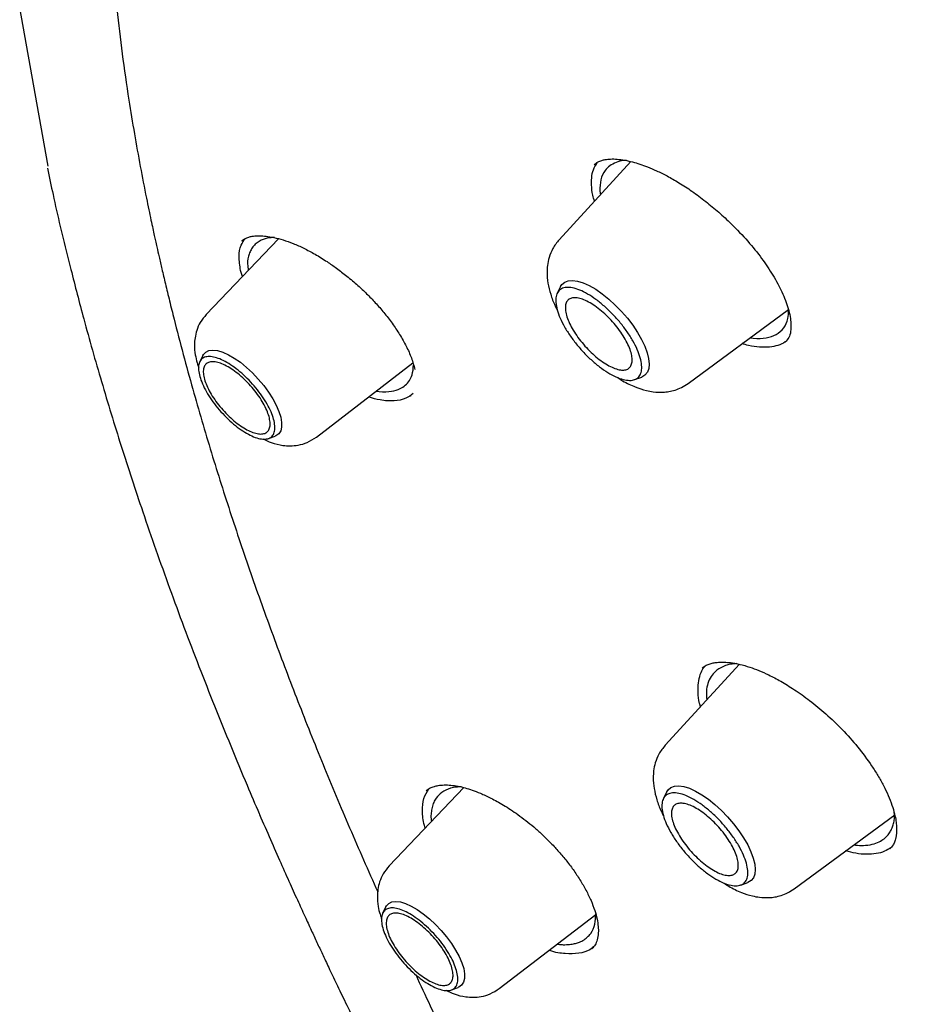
# Model space of a CAD drawing. Header units: millimetres. Extents: x 8 to 1918, y 12 to 2737.
# Tile 30 of 117: x 1578 to 1592, y 998 to 1013. Entities that reach past the tile are written whole.
import ezdxf

# ---------------------------------------------------------------- set-up
doc = ezdxf.new("R2010")
doc.units = ezdxf.units.MM

msp = doc.modelspace()

# ---------------------------------------------------------------- linework, layer by layer
at = {"color": 7, "linetype": 'Continuous', "lineweight": 30}
for p, q in [((1578.808, 1010.62), (1578.37, 1013.078)), ((1587.74, 1010.691), (1586.638, 1009.494)), ((1587.18, 1010.642), (1587.185, 1010.646)), ((1587.262, 1010.237), (1587.272, 1010.182)), ((1582.339, 1009.509), (1581.23, 1008.35)), ((1581.775, 1009.473), (1581.795, 1009.486)), ((1581.786, 1008.931), (1581.756, 1009.025)), ((1586.661, 1008.778), (1586.609, 1008.673)), ((1588.615, 1007.291), (1590.153, 1008.427)), ((1590.104, 1007.93), (1590.1, 1007.926)), ((1581.179, 1007.72), (1581.131, 1007.624)), ((1582.918, 1006.469), (1584.398, 1007.606)), ((1587.795, 1007.351), (1587.905, 1007.391)), ((1584.364, 1007.105), (1584.36, 1007.102)), ((1584.364, 1007.101), (1584.362, 1007.098)), ((1582.185, 1006.449), (1582.287, 1006.486)), ((1589.405, 1002.99), (1588.265, 1001.751)), ((1585.18, 1001.101), (1584.034, 999.903)), ((1588.288, 1001.035), (1588.236, 1000.93)), ((1590.241, 999.548), (1591.782, 1000.686)), ((1589.422, 999.608), (1589.532, 999.648)), ((1583.982, 999.273), (1583.934, 999.177)), ((1585.722, 998.022), (1587.201, 999.159)), ((1587.142, 998.643), (1587.134, 998.636)), ((1584.989, 998.002), (1585.09, 998.039))]:
    msp.add_line(p, q, dxfattribs=at)
at = {"color": 7, "linetype": 'Continuous', "lineweight": 30, "flags": 128}
for points in [[(1586.661, 1008.778), (1586.682, 1008.81), (1586.724, 1008.846), (1586.779, 1008.866), (1586.846, 1008.871), (1586.923, 1008.86), (1587.009, 1008.833), (1587.101, 1008.791), (1587.199, 1008.735), (1587.299, 1008.665), (1587.4, 1008.585), (1587.499, 1008.494), (1587.595, 1008.396), (1587.685, 1008.291), (1587.767, 1008.184), (1587.84, 1008.075), (1587.902, 1007.967), (1587.952, 1007.862), (1587.988, 1007.763), (1588.011, 1007.672), (1588.019, 1007.59), (1588.012, 1007.52), (1587.991, 1007.463), (1587.955, 1007.42), (1587.906, 1007.391), (1587.905, 1007.391)], [(1581.179, 1007.72), (1581.188, 1007.737), (1581.224, 1007.774), (1581.272, 1007.797), (1581.333, 1007.804), (1581.403, 1007.796), (1581.483, 1007.772), (1581.569, 1007.733), (1581.66, 1007.681), (1581.754, 1007.616), (1581.848, 1007.539), (1581.94, 1007.453), (1582.028, 1007.36), (1582.111, 1007.262), (1582.185, 1007.161), (1582.25, 1007.059), (1582.304, 1006.959), (1582.345, 1006.864), (1582.373, 1006.775), (1582.386, 1006.694), (1582.386, 1006.624), (1582.371, 1006.566), (1582.342, 1006.521), (1582.299, 1006.491), (1582.287, 1006.486)], [(1588.288, 1001.035), (1588.308, 1001.067), (1588.351, 1001.103), (1588.406, 1001.124), (1588.473, 1001.128), (1588.55, 1001.117), (1588.636, 1001.09), (1588.728, 1001.048), (1588.826, 1000.992), (1588.926, 1000.922), (1589.027, 1000.842), (1589.126, 1000.751), (1589.222, 1000.653), (1589.312, 1000.548), (1589.394, 1000.441), (1589.467, 1000.332), (1589.529, 1000.224), (1589.579, 1000.119), (1589.615, 1000.02), (1589.638, 999.929), (1589.646, 999.847), (1589.639, 999.777), (1589.617, 999.72), (1589.582, 999.677), (1589.533, 999.648), (1589.532, 999.648)], [(1583.982, 999.273), (1583.991, 999.29), (1584.027, 999.327), (1584.076, 999.35), (1584.136, 999.357), (1584.207, 999.349), (1584.286, 999.325), (1584.372, 999.286), (1584.463, 999.234), (1584.557, 999.169), (1584.651, 999.092), (1584.743, 999.006), (1584.832, 998.913), (1584.914, 998.815), (1584.989, 998.714), (1585.053, 998.612), (1585.107, 998.512), (1585.148, 998.417), (1585.176, 998.328), (1585.19, 998.247), (1585.189, 998.177), (1585.174, 998.119), (1585.145, 998.074), (1585.103, 998.044), (1585.09, 998.039)]]:
    msp.add_lwpolyline(points, dxfattribs=at)
at = {"color": 7, "linetype": 'Continuous', "lineweight": 30}
for points, knots in [([(1583.013, 1025.559), (1583.038, 1025.578), (1583.163, 1025.676), (1583.398, 1025.838), (1583.72, 1026.045), (1584.054, 1026.237), (1584.399, 1026.416), (1584.756, 1026.582), (1585.123, 1026.734), (1585.5, 1026.873), (1585.889, 1026.998), (1586.287, 1027.109), (1586.696, 1027.207), (1587.115, 1027.291), (1587.545, 1027.361), (1587.984, 1027.418), (1588.433, 1027.461), (1588.892, 1027.491), (1589.36, 1027.506), (1589.838, 1027.509), (1590.325, 1027.497), (1590.821, 1027.472), (1591.326, 1027.433), (1591.84, 1027.38), (1592.363, 1027.314), (1592.894, 1027.234), (1593.433, 1027.14), (1593.981, 1027.033), (1594.537, 1026.912), (1595.1, 1026.777), (1595.671, 1026.629), (1596.249, 1026.467), (1596.835, 1026.292), (1597.428, 1026.104), (1598.027, 1025.902), (1598.633, 1025.687), (1599.246, 1025.458), (1599.864, 1025.217), (1600.489, 1024.962), (1601.119, 1024.694), (1601.755, 1024.414), (1602.396, 1024.12), (1603.042, 1023.814), (1603.693, 1023.495), (1604.349, 1023.164), (1605.009, 1022.82), (1605.674, 1022.464), (1606.342, 1022.095), (1607.014, 1021.715), (1607.689, 1021.322), (1608.368, 1020.918), (1609.05, 1020.502), (1609.734, 1020.074), (1610.422, 1019.636), (1611.111, 1019.185), (1611.803, 1018.724), (1612.496, 1018.252), (1613.191, 1017.769), (1613.887, 1017.275), (1614.585, 1016.771), (1615.283, 1016.257), (1615.982, 1015.732), (1616.682, 1015.197), (1617.381, 1014.653), (1618.081, 1014.099), (1618.78, 1013.536), (1619.479, 1012.964), (1620.177, 1012.382), (1620.874, 1011.792), (1621.569, 1011.193), (1622.264, 1010.586), (1622.956, 1009.97), (1623.647, 1009.347), (1624.335, 1008.716), (1625.021, 1008.077), (1625.704, 1007.431), (1626.384, 1006.777), (1627.062, 1006.117), (1627.735, 1005.45), (1628.406, 1004.777), (1629.072, 1004.097), (1629.735, 1003.411), (1630.393, 1002.72), (1631.046, 1002.023), (1631.695, 1001.321), (1632.339, 1000.614), (1632.978, 999.901), (1633.612, 999.185), (1634.24, 998.464), (1634.862, 997.738), (1635.478, 997.009), (1636.088, 996.277), (1636.691, 995.541), (1637.288, 994.802), (1637.878, 994.06), (1638.461, 993.315), (1639.037, 992.568), (1639.605, 991.819), (1640.166, 991.069), (1640.719, 990.316), (1641.264, 989.562), (1641.801, 988.808), (1642.329, 988.052), (1642.849, 987.296), (1643.361, 986.539), (1643.863, 985.783), (1644.356, 985.026), (1644.84, 984.271), (1645.315, 983.516), (1645.78, 982.761), (1646.236, 982.008), (1646.681, 981.257), (1647.117, 980.507), (1647.542, 979.76), (1647.957, 979.014), (1648.362, 978.272), (1648.756, 977.532), (1649.14, 976.794), (1649.512, 976.061), (1649.874, 975.33), (1650.225, 974.604), (1650.564, 973.882), (1650.892, 973.164), (1651.209, 972.45), (1651.514, 971.741), (1651.808, 971.037), (1652.09, 970.339), (1652.36, 969.646), (1652.618, 968.958), (1652.864, 968.277), (1653.098, 967.602), (1653.32, 966.933), (1653.53, 966.271), (1653.727, 965.616), (1653.912, 964.968), (1654.085, 964.328), (1654.245, 963.695), (1654.393, 963.07), (1654.529, 962.452), (1654.651, 961.843), (1654.762, 961.243), (1654.859, 960.651), (1654.944, 960.068), (1655.016, 959.494), (1655.076, 958.929), (1655.123, 958.374), (1655.157, 957.828), (1655.178, 957.292), (1655.187, 956.766), (1655.183, 956.251), (1655.167, 955.745), (1655.138, 955.25), (1655.096, 954.766), (1655.042, 954.292), (1654.975, 953.83), (1654.896, 953.378), (1654.804, 952.938), (1654.699, 952.508), (1654.583, 952.091), (1654.453, 951.685), (1654.312, 951.29), (1654.158, 950.907), (1653.992, 950.536), (1653.813, 950.177), (1653.623, 949.83), (1653.42, 949.495), (1653.204, 949.172), (1652.977, 948.862), (1652.737, 948.565), (1652.558, 948.358), (1652.456, 948.253), (1652.442, 948.239)], [0, 0, 0, 0, 0.001511, 0.007569, 0.013624, 0.019674, 0.025718, 0.031755, 0.037785, 0.043807, 0.049821, 0.055828, 0.061828, 0.067821, 0.073807, 0.079788, 0.085765, 0.091736, 0.097705, 0.10367, 0.109632, 0.115592, 0.121551, 0.127508, 0.133465, 0.13942, 0.145375, 0.15133, 0.157285, 0.16324, 0.169196, 0.175151, 0.181107, 0.187063, 0.19302, 0.198978, 0.204936, 0.210894, 0.216853, 0.222813, 0.228774, 0.234735, 0.240696, 0.246658, 0.252621, 0.258585, 0.264549, 0.270513, 0.276478, 0.282444, 0.28841, 0.294376, 0.300343, 0.30631, 0.312278, 0.318246, 0.324214, 0.330183, 0.336152, 0.342122, 0.348091, 0.354061, 0.360032, 0.366002, 0.371973, 0.377944, 0.383915, 0.389887, 0.395858, 0.40183, 0.407802, 0.413774, 0.419746, 0.425719, 0.431691, 0.437664, 0.443637, 0.44961, 0.455583, 0.461556, 0.467529, 0.473502, 0.479475, 0.485448, 0.491422, 0.497395, 0.503368, 0.509341, 0.515315, 0.521288, 0.527261, 0.533234, 0.539207, 0.54518, 0.551153, 0.557126, 0.563099, 0.569072, 0.575045, 0.581017, 0.58699, 0.592962, 0.598934, 0.604906, 0.610878, 0.61685, 0.622821, 0.628792, 0.634763, 0.640734, 0.646705, 0.652675, 0.658645, 0.664615, 0.670584, 0.676554, 0.682522, 0.688491, 0.694459, 0.700427, 0.706394, 0.712361, 0.718327, 0.724293, 0.730259, 0.736224, 0.742189, 0.748153, 0.754116, 0.760079, 0.766041, 0.772003, 0.777964, 0.783925, 0.789884, 0.795844, 0.801802, 0.80776, 0.813717, 0.819674, 0.82563, 0.831586, 0.837541, 0.843496, 0.84945, 0.855404, 0.861358, 0.867312, 0.873267, 0.879221, 0.885177, 0.891133, 0.897091, 0.903051, 0.909012, 0.914976, 0.920944, 0.926915, 0.93289, 0.938871, 0.944857, 0.950849, 0.956848, 0.962854, 0.968868, 0.97489, 0.980919, 0.986956, 0.993, 0.999049, 1, 1, 1, 1]), ([(1582.447, 1024.232), (1582.416, 1024.197), (1582.348, 1024.119), (1582.252, 1024.002), (1582.147, 1023.871), (1582.035, 1023.728), (1581.921, 1023.578), (1581.805, 1023.419), (1581.628, 1023.163), (1581.4, 1022.805), (1581.134, 1022.33), (1580.892, 1021.837), (1580.717, 1021.427), (1580.596, 1021.112), (1580.519, 1020.902), (1580.449, 1020.698), (1580.388, 1020.508), (1580.336, 1020.339), (1580.293, 1020.192), (1580.256, 1020.059), (1580.219, 1019.92), (1580.177, 1019.759), (1580.13, 1019.566), (1580.079, 1019.342), (1580.028, 1019.093), (1579.966, 1018.766), (1579.901, 1018.376), (1579.841, 1017.928), (1579.794, 1017.495), (1579.758, 1017.065), (1579.733, 1016.638), (1579.717, 1016.209), (1579.71, 1015.776), (1579.712, 1015.325), (1579.724, 1014.842), (1579.75, 1014.296), (1579.793, 1013.69), (1579.856, 1013.027), (1579.939, 1012.341), (1580.031, 1011.702), (1580.126, 1011.125), (1580.216, 1010.624), (1580.292, 1010.234), (1580.348, 1009.96), (1580.381, 1009.804), (1580.409, 1009.673), (1580.432, 1009.568), (1580.452, 1009.474), (1580.476, 1009.366), (1580.509, 1009.222), (1580.552, 1009.034), (1580.606, 1008.808), (1580.668, 1008.552), (1580.758, 1008.192), (1580.875, 1007.743), (1581.062, 1007.062), (1581.302, 1006.242), (1581.607, 1005.279), (1581.929, 1004.326), (1582.271, 1003.375), (1582.632, 1002.421), (1583.017, 1001.458), (1583.421, 1000.487), (1583.713, 999.832), (1583.858, 999.505)], [0, 0, 0, 0, 0.005834, 0.012937, 0.021323, 0.031003, 0.041775, 0.052625, 0.063417, 0.092798, 0.12175, 0.150516, 0.179329, 0.190663, 0.202006, 0.213067, 0.222944, 0.231716, 0.239186, 0.245365, 0.251917, 0.259995, 0.269414, 0.280303, 0.292612, 0.3051, 0.326502, 0.346747, 0.365832, 0.383954, 0.402722, 0.420672, 0.438231, 0.456707, 0.476197, 0.496703, 0.521697, 0.547112, 0.572963, 0.599143, 0.61801, 0.63606, 0.653288, 0.65969, 0.665223, 0.669817, 0.67347, 0.676299, 0.679651, 0.684872, 0.691401, 0.699238, 0.708364, 0.717887, 0.73629, 0.754265, 0.786875, 0.818339, 0.849223, 0.879563, 0.909679, 0.939834, 0.970026, 1, 1, 1, 1]), ([(1587.135, 1010.333), (1587.136, 1010.381), (1587.137, 1010.477), (1587.169, 1010.594), (1587.21, 1010.653), (1587.229, 1010.681)], [0, 0, 0, 0, 0.348454, 0.694574, 1, 1, 1, 1]), ([(1587.177, 1010.644), (1587.195, 1010.659), (1587.228, 1010.686), (1587.287, 1010.709), (1587.338, 1010.721), (1587.383, 1010.728), (1587.442, 1010.732), (1587.527, 1010.73), (1587.641, 1010.715), (1587.759, 1010.688), (1587.875, 1010.653), (1587.998, 1010.609), (1588.138, 1010.55), (1588.299, 1010.47), (1588.48, 1010.367), (1588.679, 1010.237), (1588.885, 1010.084), (1589.086, 1009.917), (1589.305, 1009.714), (1589.532, 1009.477), (1589.747, 1009.209), (1589.924, 1008.945), (1590.038, 1008.731), (1590.11, 1008.562), (1590.152, 1008.437), (1590.183, 1008.315), (1590.189, 1008.243), (1590.192, 1008.206)], [0, 0, 0, 0, 0.042866, 0.0772, 0.102908, 0.120489, 0.137947, 0.172119, 0.209158, 0.242203, 0.271058, 0.300581, 0.334024, 0.371372, 0.412615, 0.457815, 0.505704, 0.552793, 0.598808, 0.665532, 0.729419, 0.791219, 0.85618, 0.890509, 0.925961, 0.962474, 1, 1, 1, 1]), ([(1587.67, 1010.707), (1587.656, 1010.707), (1587.595, 1010.708), (1587.51, 1010.679), (1587.413, 1010.63), (1587.329, 1010.545), (1587.268, 1010.421), (1587.264, 1010.298), (1587.262, 1010.237)], [0, 0, 0, 0, 0.0473701, 0.2127286, 0.3754212, 0.5354899, 0.7705712, 1, 1, 1, 1]), ([(1578.797, 1010.59), (1578.825, 1010.455), (1578.919, 1009.999), (1579.04, 1009.48), (1579.142, 1009.091), (1579.156, 1009.037)], [0, 0, 0, 0, 0.265083, 0.89646, 1, 1, 1, 1]), ([(1587.182, 1010.084), (1587.172, 1010.115), (1587.145, 1010.204), (1587.139, 1010.282), (1587.135, 1010.333)], [0, 0, 0, 0, 0.34323, 1, 1, 1, 1]), ([(1581.756, 1009.025), (1581.745, 1009.097), (1581.722, 1009.241), (1581.751, 1009.407), (1581.806, 1009.482), (1581.83, 1009.515)], [0, 0, 0, 0, 0.361604, 0.72046, 1, 1, 1, 1]), ([(1581.773, 1009.476), (1581.79, 1009.489), (1581.822, 1009.514), (1581.877, 1009.534), (1581.927, 1009.546), (1581.97, 1009.551), (1582.01, 1009.554), (1582.05, 1009.554), (1582.096, 1009.552), (1582.167, 1009.546), (1582.269, 1009.529), (1582.408, 1009.493), (1582.561, 1009.439), (1582.725, 1009.366), (1582.901, 1009.273), (1583.069, 1009.169), (1583.232, 1009.056), (1583.391, 1008.934), (1583.546, 1008.803), (1583.692, 1008.665), (1583.826, 1008.527), (1583.957, 1008.375), (1584.083, 1008.211), (1584.199, 1008.038), (1584.299, 1007.86), (1584.382, 1007.678), (1584.412, 1007.564), (1584.428, 1007.506)], [0, 0, 0, 0, 0.045694, 0.083168, 0.112255, 0.132816, 0.148813, 0.16582, 0.183882, 0.203006, 0.24444, 0.288453, 0.333641, 0.379981, 0.427498, 0.477429, 0.516134, 0.559808, 0.608344, 0.647856, 0.689948, 0.734743, 0.782391, 0.832854, 0.886033, 0.941787, 1, 1, 1, 1]), ([(1582.274, 1009.526), (1582.248, 1009.526), (1582.172, 1009.526), (1582.086, 1009.494), (1582.008, 1009.449), (1581.956, 1009.401), (1581.915, 1009.343), (1581.877, 1009.255), (1581.856, 1009.152), (1581.87, 1009.057), (1581.875, 1009.024)], [0, 0, 0, 0, 0.085638, 0.260149, 0.368631, 0.475739, 0.581492, 0.685908, 0.890572, 1, 1, 1, 1]), ([(1586.638, 1009.493), (1586.603, 1009.45), (1586.538, 1009.368), (1586.485, 1009.231), (1586.459, 1009.108), (1586.451, 1008.975), (1586.464, 1008.828), (1586.507, 1008.656), (1586.557, 1008.517), (1586.6, 1008.435), (1586.613, 1008.411)], [0, 0, 0, 0, 0.1473716, 0.2753658, 0.383997, 0.4739915, 0.6234115, 0.7769335, 0.9347258, 1, 1, 1, 1]), ([(1579.156, 1009.037), (1579.22, 1008.785), (1579.365, 1008.22), (1579.622, 1007.318), (1579.922, 1006.334), (1580.205, 1005.472), (1580.457, 1004.744), (1580.667, 1004.155), (1580.887, 1003.559), (1581.117, 1002.958), (1581.356, 1002.351), (1581.602, 1001.744), (1581.832, 1001.193), (1581.981, 1000.842), (1582.046, 1000.693), (1582.048, 1000.688)], [0, 0, 0, 0, 0.095707, 0.215331, 0.336375, 0.458018, 0.527798, 0.597775, 0.667947, 0.738315, 0.808879, 0.87964, 0.948847, 0.998448, 1, 1, 1, 1]), ([(1589.565, 1007.993), (1589.581, 1007.991), (1589.673, 1007.977), (1589.816, 1007.985), (1589.975, 1008.037), (1590.087, 1008.138), (1590.151, 1008.263), (1590.155, 1008.368), (1590.157, 1008.411)], [0, 0, 0, 0, 0.0452607, 0.2517196, 0.4488163, 0.6557676, 0.8576263, 1, 1, 1, 1]), ([(1581.23, 1008.35), (1581.198, 1008.31), (1581.136, 1008.236), (1581.083, 1008.111), (1581.056, 1007.995), (1581.046, 1007.868), (1581.057, 1007.741), (1581.084, 1007.621), (1581.106, 1007.561), (1581.115, 1007.537)], [0, 0, 0, 0, 0.176554, 0.333069, 0.469319, 0.585933, 0.771202, 0.913098, 1, 1, 1, 1]), ([(1590.192, 1008.206), (1590.192, 1008.166), (1590.192, 1008.084), (1590.164, 1007.992), (1590.124, 1007.947), (1590.104, 1007.924)], [0, 0, 0, 0, 0.338341, 0.670664, 1, 1, 1, 1]), ([(1590.146, 1007.966), (1590.132, 1007.953), (1590.091, 1007.913), (1589.996, 1007.872), (1589.866, 1007.844), (1589.713, 1007.845), (1589.571, 1007.864), (1589.476, 1007.892), (1589.442, 1007.902)], [0, 0, 0, 0, 0.099905, 0.297053, 0.495406, 0.693855, 0.89123, 1, 1, 1, 1]), ([(1583.837, 1007.175), (1583.852, 1007.173), (1583.938, 1007.159), (1584.067, 1007.166), (1584.197, 1007.205), (1584.285, 1007.263), (1584.346, 1007.333), (1584.395, 1007.432), (1584.403, 1007.521), (1584.407, 1007.574)], [0, 0, 0, 0, 0.043197, 0.24704, 0.421172, 0.548498, 0.681645, 0.812417, 1, 1, 1, 1]), ([(1587.541, 1007.38), (1587.565, 1007.364), (1587.652, 1007.305), (1587.797, 1007.239), (1587.95, 1007.186), (1588.095, 1007.16), (1588.212, 1007.155), (1588.324, 1007.167), (1588.419, 1007.19), (1588.52, 1007.229), (1588.582, 1007.27), (1588.615, 1007.291)], [0, 0, 0, 0, 0.0677982, 0.2521402, 0.4103879, 0.5040419, 0.6321252, 0.7099463, 0.7972006, 0.8939347, 1, 1, 1, 1]), ([(1584.402, 1007.139), (1584.367, 1007.112), (1584.29, 1007.051), (1584.114, 1007.019), (1583.92, 1007.026), (1583.777, 1007.066), (1583.717, 1007.083)], [0, 0, 0, 0, 0.238207, 0.519034, 0.798019, 1, 1, 1, 1]), ([(1582.099, 1006.442), (1582.141, 1006.422), (1582.24, 1006.376), (1582.38, 1006.343), (1582.521, 1006.333), (1582.647, 1006.345), (1582.787, 1006.384), (1582.873, 1006.44), (1582.918, 1006.47)], [0, 0, 0, 0, 0.159975, 0.373393, 0.49828, 0.643976, 0.811296, 1, 1, 1, 1]), ([(1588.806, 1002.339), (1588.801, 1002.356), (1588.779, 1002.433), (1588.766, 1002.557), (1588.768, 1002.707), (1588.8, 1002.836), (1588.838, 1002.923), (1588.874, 1002.958), (1588.882, 1002.966)], [0, 0, 0, 0, 0.0627, 0.282245, 0.501103, 0.719928, 0.939353, 1, 1, 1, 1]), ([(1588.833, 1002.932), (1588.852, 1002.947), (1588.888, 1002.975), (1588.951, 1002.999), (1589.013, 1003.014), (1589.071, 1003.021), (1589.124, 1003.023), (1589.171, 1003.023), (1589.22, 1003.02), (1589.277, 1003.014), (1589.341, 1003.004), (1589.434, 1002.984), (1589.552, 1002.951), (1589.702, 1002.896), (1589.86, 1002.825), (1590.043, 1002.728), (1590.253, 1002.599), (1590.487, 1002.432), (1590.734, 1002.229), (1590.984, 1001.99), (1591.223, 1001.721), (1591.401, 1001.481), (1591.527, 1001.283), (1591.613, 1001.131), (1591.686, 1000.979), (1591.723, 1000.881), (1591.741, 1000.832)], [0, 0, 0, 0, 0.044543, 0.082658, 0.11433, 0.145465, 0.165652, 0.181551, 0.199343, 0.219036, 0.240604, 0.262089, 0.307334, 0.346023, 0.387021, 0.434436, 0.488284, 0.548483, 0.614214, 0.683568, 0.756864, 0.834251, 0.874419, 0.915465, 0.957336, 1, 1, 1, 1]), ([(1589.358, 1003), (1589.358, 1003), (1589.342, 1002.999), (1589.311, 1002.996), (1589.267, 1002.99), (1589.227, 1002.981), (1589.171, 1002.964), (1589.106, 1002.935), (1589.03, 1002.881), (1588.964, 1002.805), (1588.917, 1002.7), (1588.891, 1002.583), (1588.899, 1002.489), (1588.902, 1002.443)], [0, 0, 0, 0, 0.00081, 0.051549, 0.101256, 0.149929, 0.197572, 0.312139, 0.420301, 0.569434, 0.716162, 0.860525, 1, 1, 1, 1]), ([(1588.265, 1001.75), (1588.23, 1001.707), (1588.165, 1001.625), (1588.111, 1001.488), (1588.086, 1001.365), (1588.078, 1001.232), (1588.091, 1001.085), (1588.134, 1000.913), (1588.184, 1000.774), (1588.227, 1000.692), (1588.239, 1000.668)], [0, 0, 0, 0, 0.147372, 0.275366, 0.383997, 0.473992, 0.623411, 0.776934, 0.934726, 1, 1, 1, 1]), ([(1584.599, 1001.053), (1584.619, 1001.068), (1584.656, 1001.096), (1584.719, 1001.119), (1584.789, 1001.135), (1584.873, 1001.143), (1584.976, 1001.14), (1585.086, 1001.124), (1585.195, 1001.099), (1585.31, 1001.063), (1585.441, 1001.013), (1585.601, 1000.938), (1585.794, 1000.831), (1586.016, 1000.685), (1586.213, 1000.532), (1586.376, 1000.387), (1586.501, 1000.265), (1586.624, 1000.133), (1586.743, 999.992), (1586.857, 999.843), (1586.961, 999.687), (1587.055, 999.527), (1587.104, 999.422), (1587.128, 999.369)], [0, 0, 0, 0, 0.054735, 0.099564, 0.134317, 0.178438, 0.223301, 0.266159, 0.305178, 0.340673, 0.381266, 0.430706, 0.489006, 0.556068, 0.630891, 0.670812, 0.712547, 0.75613, 0.801533, 0.848697, 0.897545, 0.947997, 1, 1, 1, 1]), ([(1584.589, 1000.483), (1584.584, 1000.495), (1584.551, 1000.59), (1584.54, 1000.746), (1584.555, 1000.941), (1584.612, 1001.034), (1584.641, 1001.081)], [0, 0, 0, 0, 0.047788, 0.366906, 0.685935, 1, 1, 1, 1]), ([(1585.136, 1001.111), (1585.112, 1001.111), (1585.055, 1001.11), (1584.95, 1001.087), (1584.84, 1001.036), (1584.76, 1000.955), (1584.715, 1000.875), (1584.689, 1000.799), (1584.677, 1000.716), (1584.672, 1000.644), (1584.68, 1000.596), (1584.683, 1000.582)], [0, 0, 0, 0, 0.0764363, 0.1858035, 0.3821555, 0.5491557, 0.6529681, 0.7554665, 0.8566679, 0.9565897, 1, 1, 1, 1]), ([(1591.741, 1000.832), (1591.755, 1000.787), (1591.782, 1000.702), (1591.802, 1000.595), (1591.812, 1000.5), (1591.812, 1000.425), (1591.806, 1000.372), (1591.8, 1000.34), (1591.794, 1000.311), (1591.781, 1000.27), (1591.757, 1000.215), (1591.724, 1000.18), (1591.706, 1000.161)], [0, 0, 0, 0, 0.1373961, 0.25575, 0.3557463, 0.4722334, 0.5493419, 0.5861796, 0.6370837, 0.7039859, 0.8340948, 1, 1, 1, 1]), ([(1582.048, 1000.688), (1582.103, 1000.56), (1582.21, 1000.314), (1582.366, 999.959), (1582.51, 999.639), (1582.637, 999.357), (1582.749, 999.113), (1582.847, 998.9), (1582.936, 998.709), (1583.026, 998.517), (1583.127, 998.302), (1583.248, 998.049), (1583.389, 997.755), (1583.549, 997.425), (1583.727, 997.063), (1583.923, 996.67), (1584.136, 996.249), (1584.358, 995.814), (1584.674, 995.206), (1585.084, 994.434), (1585.593, 993.501), (1586.103, 992.591), (1586.543, 991.826), (1586.908, 991.202), (1587.2, 990.71), (1587.505, 990.203), (1587.833, 989.664), (1588.19, 989.085), (1588.579, 988.465), (1588.999, 987.806), (1589.453, 987.103), (1589.948, 986.352), (1590.484, 985.551), (1591.064, 984.702), (1591.686, 983.808), (1592.351, 982.871), (1593.061, 981.892), (1593.817, 980.87), (1594.343, 980.177), (1594.612, 979.824)], [0, 0, 0, 0, 0.019196, 0.037114, 0.053071, 0.067067, 0.079103, 0.089462, 0.098633, 0.107482, 0.11789, 0.130327, 0.144793, 0.161289, 0.1787, 0.197915, 0.21886, 0.240108, 0.261109, 0.307094, 0.351845, 0.395363, 0.43765, 0.461209, 0.484369, 0.507842, 0.53334, 0.560934, 0.590078, 0.621244, 0.654434, 0.689647, 0.727664, 0.767787, 0.810016, 0.854347, 0.900777, 0.949321, 1, 1, 1, 1]), ([(1591.157, 1000.225), (1591.175, 1000.222), (1591.239, 1000.212), (1591.345, 1000.215), (1591.466, 1000.235), (1591.564, 1000.277), (1591.634, 1000.326), (1591.684, 1000.378), (1591.721, 1000.434), (1591.75, 1000.497), (1591.769, 1000.566), (1591.782, 1000.635), (1591.778, 1000.688), (1591.776, 1000.712)], [0, 0, 0, 0, 0.044962, 0.163189, 0.304085, 0.425856, 0.528443, 0.610936, 0.692526, 0.773211, 0.852989, 0.93186, 1, 1, 1, 1]), ([(1591.722, 1000.18), (1591.691, 1000.16), (1591.627, 1000.118), (1591.501, 1000.085), (1591.354, 1000.075), (1591.196, 1000.089), (1591.083, 1000.117), (1591.03, 1000.131)], [0, 0, 0, 0, 0.18728, 0.397622, 0.607341, 0.816768, 1, 1, 1, 1]), ([(1584.034, 999.903), (1584.001, 999.863), (1583.94, 999.789), (1583.886, 999.664), (1583.859, 999.548), (1583.85, 999.421), (1583.861, 999.294), (1583.887, 999.174), (1583.91, 999.113), (1583.918, 999.09)], [0, 0, 0, 0, 0.176554, 0.333069, 0.469319, 0.585933, 0.771202, 0.913098, 1, 1, 1, 1]), ([(1589.168, 999.637), (1589.191, 999.621), (1589.279, 999.562), (1589.424, 999.496), (1589.577, 999.444), (1589.722, 999.417), (1589.839, 999.412), (1589.95, 999.424), (1590.046, 999.447), (1590.147, 999.486), (1590.209, 999.527), (1590.242, 999.549)], [0, 0, 0, 0, 0.0677982, 0.2521402, 0.4103879, 0.5040419, 0.6321252, 0.7099463, 0.7972006, 0.8939347, 1, 1, 1, 1]), ([(1587.128, 999.369), (1587.148, 999.318), (1587.188, 999.219), (1587.222, 999.087), (1587.24, 998.972), (1587.242, 998.865), (1587.227, 998.769), (1587.194, 998.688), (1587.158, 998.65), (1587.141, 998.631)], [0, 0, 0, 0, 0.143182, 0.280443, 0.412213, 0.538831, 0.700143, 0.853636, 1, 1, 1, 1]), ([(1586.607, 998.703), (1586.614, 998.702), (1586.647, 998.697), (1586.712, 998.693), (1586.797, 998.696), (1586.873, 998.708), (1586.941, 998.728), (1587.008, 998.759), (1587.072, 998.806), (1587.14, 998.884), (1587.194, 998.997), (1587.197, 999.112), (1587.199, 999.165)], [0, 0, 0, 0, 0.016812, 0.08994, 0.187785, 0.271418, 0.340806, 0.433571, 0.539003, 0.639907, 0.832681, 1, 1, 1, 1]), ([(1587.182, 998.679), (1587.159, 998.657), (1587.097, 998.598), (1586.944, 998.555), (1586.736, 998.553), (1586.578, 998.573), (1586.488, 998.607), (1586.484, 998.609)], [0, 0, 0, 0, 0.161566, 0.437674, 0.713208, 0.989196, 1, 1, 1, 1]), ([(1584.44, 998.235), (1584.514, 998.076), (1584.799, 997.461), (1585.336, 996.375), (1585.949, 995.18), (1586.483, 994.179), (1586.921, 993.376), (1587.374, 992.567), (1587.846, 991.742), (1588.27, 991.02), (1588.549, 990.553), (1588.66, 990.369), (1588.672, 990.35)], [0, 0, 0, 0, 0.062015, 0.240042, 0.418007, 0.519433, 0.620808, 0.722101, 0.824711, 0.931284, 0.992911, 1, 1, 1, 1]), ([(1584.902, 997.995), (1584.945, 997.975), (1585.044, 997.929), (1585.184, 997.896), (1585.324, 997.886), (1585.45, 997.898), (1585.59, 997.937), (1585.676, 997.993), (1585.722, 998.023)], [0, 0, 0, 0, 0.159975, 0.373393, 0.49828, 0.643976, 0.811296, 1, 1, 1, 1])]:
    msp.add_open_spline(points, degree=3, knots=knots, dxfattribs=at)
for points in [[(1587.883, 1007.684), (1587.891, 1007.645), (1587.909, 1007.568), (1587.903, 1007.475), (1587.874, 1007.403), (1587.82, 1007.356), (1587.744, 1007.335), (1587.649, 1007.343), (1587.539, 1007.377), (1587.417, 1007.437), (1587.289, 1007.521), (1587.159, 1007.626), (1587.033, 1007.746), (1586.914, 1007.879), (1586.809, 1008.018), (1586.72, 1008.158), (1586.651, 1008.294), (1586.606, 1008.421), (1586.585, 1008.534), (1586.589, 1008.628), (1586.619, 1008.7), (1586.672, 1008.747), (1586.748, 1008.767), (1586.843, 1008.76), (1586.953, 1008.726), (1587.075, 1008.665), (1587.203, 1008.581), (1587.333, 1008.477), (1587.46, 1008.356), (1587.578, 1008.224), (1587.684, 1008.085), (1587.772, 1007.945), (1587.842, 1007.808), (1587.869, 1007.725), (1587.883, 1007.684)], [(1587.378, 1007.577), (1587.346, 1007.597), (1587.28, 1007.638), (1587.178, 1007.72), (1587.08, 1007.814), (1586.988, 1007.917), (1586.906, 1008.025), (1586.837, 1008.134), (1586.784, 1008.24), (1586.748, 1008.339), (1586.732, 1008.427), (1586.735, 1008.5), (1586.758, 1008.556), (1586.8, 1008.592), (1586.859, 1008.608), (1586.933, 1008.603), (1587.018, 1008.576), (1587.113, 1008.529), (1587.213, 1008.464), (1587.314, 1008.382), (1587.412, 1008.289), (1587.504, 1008.186), (1587.586, 1008.078), (1587.655, 1007.968), (1587.709, 1007.862), (1587.744, 1007.764), (1587.761, 1007.676), (1587.757, 1007.603), (1587.734, 1007.547), (1587.693, 1007.51), (1587.634, 1007.494), (1587.56, 1007.5), (1587.474, 1007.526), (1587.41, 1007.56), (1587.378, 1007.577)], [(1582.263, 1006.745), (1582.271, 1006.711), (1582.286, 1006.642), (1582.281, 1006.559), (1582.255, 1006.495), (1582.207, 1006.453), (1582.14, 1006.435), (1582.056, 1006.441), (1581.958, 1006.472), (1581.849, 1006.526), (1581.735, 1006.6), (1581.62, 1006.693), (1581.508, 1006.8), (1581.402, 1006.918), (1581.308, 1007.041), (1581.23, 1007.166), (1581.169, 1007.287), (1581.128, 1007.4), (1581.109, 1007.5), (1581.113, 1007.584), (1581.139, 1007.648), (1581.187, 1007.69), (1581.255, 1007.708), (1581.339, 1007.701), (1581.437, 1007.671), (1581.545, 1007.617), (1581.659, 1007.542), (1581.775, 1007.45), (1581.887, 1007.343), (1581.992, 1007.225), (1582.086, 1007.101), (1582.165, 1006.977), (1582.227, 1006.855), (1582.251, 1006.782), (1582.263, 1006.745)], [(1582.192, 1006.786), (1582.199, 1006.756), (1582.213, 1006.696), (1582.208, 1006.623), (1582.186, 1006.567), (1582.144, 1006.53), (1582.085, 1006.515), (1582.011, 1006.52), (1581.925, 1006.547), (1581.83, 1006.594), (1581.731, 1006.659), (1581.63, 1006.74), (1581.531, 1006.834), (1581.439, 1006.937), (1581.357, 1007.045), (1581.288, 1007.154), (1581.235, 1007.26), (1581.199, 1007.359), (1581.183, 1007.447), (1581.186, 1007.52), (1581.209, 1007.576), (1581.251, 1007.612), (1581.31, 1007.628), (1581.384, 1007.623), (1581.47, 1007.596), (1581.564, 1007.549), (1581.664, 1007.484), (1581.765, 1007.402), (1581.863, 1007.309), (1581.955, 1007.206), (1582.038, 1007.097), (1582.106, 1006.989), (1582.161, 1006.882), (1582.182, 1006.818), (1582.192, 1006.786)], [(1589.509, 999.941), (1589.518, 999.902), (1589.536, 999.825), (1589.53, 999.732), (1589.501, 999.66), (1589.447, 999.613), (1589.371, 999.593), (1589.276, 999.6), (1589.166, 999.634), (1589.044, 999.695), (1588.916, 999.778), (1588.786, 999.883), (1588.66, 1000.003), (1588.541, 1000.136), (1588.436, 1000.275), (1588.347, 1000.415), (1588.278, 1000.551), (1588.233, 1000.678), (1588.211, 1000.791), (1588.216, 1000.885), (1588.245, 1000.957), (1588.299, 1001.004), (1588.375, 1001.024), (1588.47, 1001.017), (1588.58, 1000.983), (1588.702, 1000.922), (1588.83, 1000.838), (1588.96, 1000.734), (1589.087, 1000.613), (1589.205, 1000.481), (1589.311, 1000.342), (1589.399, 1000.202), (1589.469, 1000.065), (1589.496, 999.982), (1589.509, 999.941)], [(1589.005, 999.834), (1588.972, 999.854), (1588.907, 999.895), (1588.805, 999.978), (1588.707, 1000.071), (1588.615, 1000.174), (1588.533, 1000.282), (1588.464, 1000.391), (1588.41, 1000.497), (1588.375, 1000.596), (1588.358, 1000.684), (1588.362, 1000.757), (1588.385, 1000.813), (1588.427, 1000.849), (1588.486, 1000.865), (1588.559, 1000.86), (1588.645, 1000.833), (1588.74, 1000.786), (1588.84, 1000.721), (1588.941, 1000.64), (1589.039, 1000.546), (1589.131, 1000.443), (1589.213, 1000.335), (1589.282, 1000.225), (1589.336, 1000.12), (1589.371, 1000.021), (1589.388, 999.933), (1589.384, 999.86), (1589.361, 999.804), (1589.319, 999.767), (1589.261, 999.752), (1589.187, 999.757), (1589.101, 999.783), (1589.037, 999.817), (1589.005, 999.834)], [(1585.066, 998.298), (1585.074, 998.263), (1585.09, 998.195), (1585.085, 998.112), (1585.059, 998.048), (1585.011, 998.006), (1584.944, 997.988), (1584.859, 997.994), (1584.761, 998.025), (1584.653, 998.079), (1584.539, 998.153), (1584.423, 998.246), (1584.311, 998.353), (1584.206, 998.471), (1584.112, 998.594), (1584.033, 998.719), (1583.972, 998.84), (1583.931, 998.953), (1583.913, 999.053), (1583.916, 999.137), (1583.943, 999.201), (1583.991, 999.243), (1584.058, 999.261), (1584.142, 999.254), (1584.24, 999.224), (1584.349, 999.17), (1584.463, 999.095), (1584.578, 999.003), (1584.691, 998.895), (1584.796, 998.778), (1584.89, 998.654), (1584.968, 998.53), (1585.03, 998.408), (1585.054, 998.334), (1585.066, 998.298)], [(1584.996, 998.339), (1585.002, 998.309), (1585.016, 998.249), (1585.012, 998.176), (1584.989, 998.12), (1584.947, 998.083), (1584.888, 998.068), (1584.814, 998.073), (1584.728, 998.1), (1584.634, 998.147), (1584.534, 998.212), (1584.433, 998.293), (1584.335, 998.387), (1584.243, 998.49), (1584.16, 998.598), (1584.091, 998.707), (1584.038, 998.813), (1584.003, 998.912), (1583.986, 999), (1583.99, 999.073), (1584.013, 999.129), (1584.054, 999.165), (1584.113, 999.181), (1584.187, 999.176), (1584.273, 999.149), (1584.368, 999.102), (1584.467, 999.037), (1584.568, 998.955), (1584.667, 998.862), (1584.759, 998.759), (1584.841, 998.65), (1584.91, 998.541), (1584.964, 998.435), (1584.985, 998.371), (1584.996, 998.339)]]:
    msp.add_open_spline(points, degree=3, dxfattribs=at)

doc.saveas('drawing.dxf')
